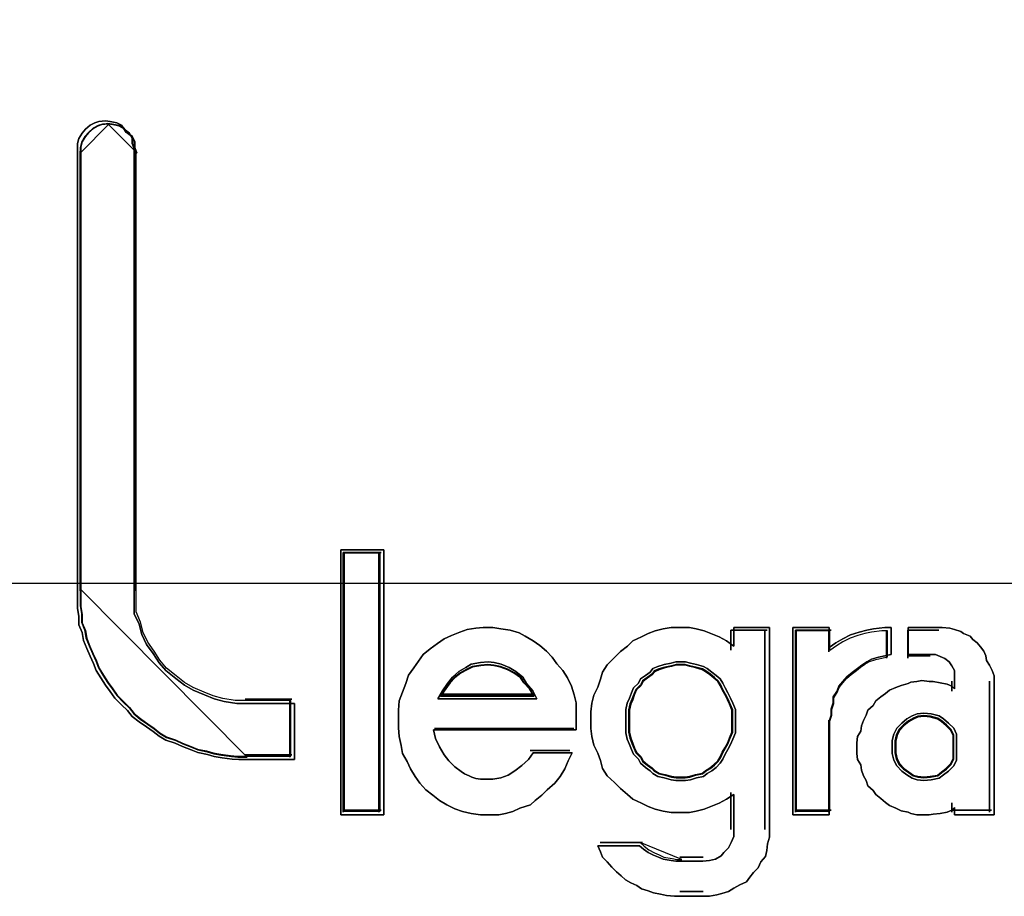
# Model space of a CAD drawing. Extents: x -635870 to -372006, y -44437 to 104716.
# Tile 67 of 246: x -618038 to -617949, y -31592 to -31513. Entities that reach past the tile are written whole.
import ezdxf

# ---------------------------------------------------------------- set-up
doc = ezdxf.new("R2010")
doc.units = 0
doc.header["$MEASUREMENT"] = 0
doc.layers.get('0').update_dxf_attribs({"color": 252})
doc.layers.add('30', color=7, linetype='Continuous')
doc.layers.add('45', color=8, linetype='Continuous')

# ---------------------------------------------------------------- blocks, each defined once
blk = doc.blocks.new('*U1011')
at = {"layer": '30', "color": 7}
blk.add_lwpolyline([(51.981526, -142.47767), (396.088727, -142.47767), (396.088727, -178.455247), (51.981526, -178.455247), (51.981526, -142.47767)], close=True, dxfattribs=at)
blk.add_lwpolyline([(51.981526, -142.47767), (396.088727, -142.47767), (396.088727, -178.455247), (51.981526, -178.455247), (51.981526, -142.47767)], dxfattribs=at)
blk = doc.blocks.new('*A1018')
at = {"layer": '45', "color": 7}
for points in [[(207.453318, -174.353347), (207.501691, -174.38882), (207.525878, -174.436117), (207.525878, -174.483415), (207.544018, -174.530712), (207.544018, -178.527347), (207.544018, -178.627854), (207.544018, -178.728361), (207.586344, -178.822956), (207.610531, -178.917551), (207.652857, -179.006233), (207.713324, -179.089004), (207.767744, -179.171775), (207.82821, -179.242721), (207.91891, -179.313667), (207.997517, -179.372789), (208.076123, -179.420086), (208.178916, -179.461471), (208.263569, -179.496944), (208.354269, -179.520593), (208.469156, -179.53833), (208.571949, -179.53833), (208.989168, -179.53833), (208.989168, -180.046777), (208.571949, -180.046777), (208.487296, -180.046777), (208.426829, -180.040865), (208.336129, -180.029041), (208.263569, -180.017216), (208.203103, -179.99948), (208.11845, -179.981743), (208.057983, -179.958095), (207.979377, -179.928534), (207.912864, -179.898973), (207.82821, -179.869412), (207.767744, -179.833939), (207.713324, -179.792554), (207.652857, -179.751168), (207.586344, -179.703871), (207.525878, -179.656573), (207.483551, -179.603364), (207.429131, -179.550154), (207.368665, -179.491032), (207.326338, -179.43191), (207.284011, -179.372789), (207.241685, -179.307755), (207.199358, -179.242721), (207.175172, -179.177687), (207.144938, -179.112653), (207.114705, -179.041707), (207.084472, -178.97076), (207.072379, -178.899814), (207.042145, -178.828868), (207.042145, -178.75201), (207.030052, -178.681063), (207.030052, -178.604205), (207.030052, -178.527347), (207.030052, -174.530712), (207.030052, -174.483415), (207.042145, -174.436117), (207.072379, -174.38882), (207.102612, -174.353347), (207.144938, -174.317874), (207.187265, -174.294225), (207.223545, -174.282401), (207.284011, -174.276489), (207.326338, -174.282401), (207.386805, -174.294225), (207.429131, -174.317874), (207.453318, -174.353347)], [(207.834102, -179.219799), (207.775599, -179.149634), (207.722946, -179.067775), (207.664443, -178.985917), (207.623491, -178.898211), (207.60009, -178.804658), (207.559138, -178.711105), (207.559138, -178.611705), (207.559138, -178.512304), (207.559138, -174.55969), (207.541587, -174.512913), (207.541587, -174.466137), (207.518186, -174.41936), (207.471384, -174.384278), (207.447983, -174.349196), (207.407031, -174.325807), (207.348528, -174.314113), (207.307576, -174.308266), (207.249073, -174.314113), (207.213972, -174.325807), (207.17302, -174.349196), (207.132068, -174.384278), (207.102816, -174.41936), (207.073565, -174.466137), (207.061864, -174.512913), (207.061864, -174.55969), (207.061864, -178.512304), (207.061864, -178.588316), (207.061864, -178.664328), (207.073565, -178.734493), (207.073565, -178.810505), (207.102816, -178.880669), (207.114517, -178.950834), (207.143768, -179.020999), (207.17302, -179.091164), (207.202271, -179.155481), (207.225672, -179.219799), (207.266624, -179.284117), (207.307576, -179.348434), (207.348528, -179.406905), (207.38948, -179.465376), (207.447983, -179.523846), (207.500636, -179.57647), (207.541587, -179.629094), (207.60009, -179.67587), (207.664443, -179.722647), (207.722946, -179.763576), (207.775599, -179.804505), (207.834102, -179.839588), (207.916006, -179.868823), (207.980359, -179.898058), (208.056412, -179.927294), (208.114915, -179.950682), (208.196819, -179.968223), (208.255322, -179.985764), (208.325525, -179.997458), (208.413279, -180.009153), (208.471782, -180.015), (208.553686, -180.015), (208.957356, -180.015), (208.957356, -179.512152), (208.553686, -179.512152), (208.454231, -179.512152), (208.343076, -179.494611), (208.255322, -179.471223), (208.173418, -179.43614), (208.073963, -179.395211), (207.997909, -179.348434), (207.921856, -179.289964), (207.834102, -179.219799)], [(209.795083, -178.150712), (209.795083, -180.544627), (209.408032, -180.544627), (209.408032, -178.150712), (209.795083, -178.150712)], [(209.795083, -180.544627), (209.795083, -178.150712), (209.408032, -178.150712), (209.408032, -180.544627), (209.795083, -180.544627)], [(209.795083, -178.150712), (209.408032, -178.150712), (209.408032, -180.544627), (209.795083, -180.544627), (209.795083, -178.150712)], [(209.795083, -180.544627), (209.795083, -178.150712), (209.408032, -178.150712), (209.408032, -180.544627), (209.795083, -180.544627)], [(209.42924, -178.174545), (209.42924, -180.520794), (209.42924, -178.174545)], [(209.42924, -178.174545), (209.771224, -178.174545), (209.42924, -178.174545)], [(209.763271, -180.512849), (209.763271, -178.182489), (209.439844, -178.182489), (209.439844, -180.512849), (209.763271, -180.512849)], [(209.763271, -178.182489), (209.439844, -178.182489), (209.439844, -180.512849), (209.763271, -180.512849), (209.763271, -178.182489)], [(209.763271, -180.512849), (209.763271, -178.182489), (209.439844, -178.182489), (209.439844, -180.512849), (209.763271, -180.512849)], [(209.752667, -178.174545), (209.752667, -180.520794), (209.752667, -178.174545)], [(210.852606, -178.864642), (210.9378, -178.876816), (211.01691, -178.901163), (211.071678, -178.931598), (211.144702, -178.974206), (211.205555, -179.016814), (211.266408, -179.065509), (211.315091, -179.120292), (211.357688, -179.181161), (211.412456, -179.24203), (211.455054, -179.308986), (211.491566, -179.382028), (211.515907, -179.461158), (211.534163, -179.534201), (211.534163, -179.613331), (211.534163, -179.698547), (211.534163, -179.777677), (210.244072, -179.777677), (210.262328, -179.856807), (210.29884, -179.92985), (210.341438, -180.002893), (210.384035, -180.057675), (210.438803, -180.112457), (210.493571, -180.155065), (210.523998, -180.173326), (210.566595, -180.191587), (210.590936, -180.20376), (210.627448, -180.215934), (210.670046, -180.222021), (210.712643, -180.222021), (210.736984, -180.222021), (210.779582, -180.222021), (210.852606, -180.209847), (210.919544, -180.1855), (210.980398, -180.148978), (211.041251, -180.100283), (211.102104, -180.045501), (211.144702, -179.984632), (211.497651, -179.984632), (211.461139, -180.057675), (211.430712, -180.130717), (211.388115, -180.197673), (211.339432, -180.258542), (211.272494, -180.319411), (211.223811, -180.368107), (211.162958, -180.416802), (211.12036, -180.453323), (211.022995, -180.483758), (210.962142, -180.514192), (210.895203, -180.532453), (210.83435, -180.544627), (210.736984, -180.544627), (210.670046, -180.544627), (210.584851, -180.532453), (210.505742, -180.514192), (210.438803, -180.489845), (210.365779, -180.453323), (210.29884, -180.416802), (210.237987, -180.368107), (210.177134, -180.319411), (210.122366, -180.258542), (210.079768, -180.197673), (210.037171, -180.130717), (210.006744, -180.063762), (209.964147, -179.990719), (209.951976, -179.917676), (209.93372, -179.838546), (209.927635, -179.759416), (209.927635, -179.680287), (209.927635, -179.601157), (209.93372, -179.51594), (209.964147, -179.436811), (209.994574, -179.357681), (210.018915, -179.284638), (210.067598, -179.217682), (210.110195, -179.156813), (210.152792, -179.095944), (210.213646, -179.047249), (210.280584, -178.998554), (210.341438, -178.955945), (210.408376, -178.925511), (210.4814, -178.895076), (210.548339, -178.870729), (210.627448, -178.858555), (210.694387, -178.852468), (210.779582, -178.852468), (210.852606, -178.864642)], [(210.852606, -178.864642), (210.779582, -178.852468), (210.694387, -178.852468), (210.627448, -178.858555), (210.548339, -178.870729), (210.4814, -178.895076), (210.408376, -178.925511), (210.341438, -178.955945), (210.280584, -178.998554), (210.213646, -179.047249), (210.152792, -179.095944), (210.110195, -179.156813), (210.067598, -179.217682), (210.018915, -179.284638), (209.994574, -179.357681), (209.964147, -179.436811), (209.93372, -179.51594), (209.927635, -179.601157), (209.927635, -179.680287), (209.927635, -179.759416), (209.93372, -179.838546), (209.951976, -179.917676), (209.964147, -179.990719), (210.006744, -180.063762), (210.037171, -180.130717), (210.079768, -180.197673), (210.122366, -180.258542), (210.177134, -180.319411), (210.237987, -180.368107), (210.29884, -180.416802), (210.365779, -180.453323), (210.438803, -180.489845), (210.505742, -180.514192), (210.584851, -180.532453), (210.670046, -180.544627), (210.736984, -180.544627), (210.83435, -180.544627), (210.895203, -180.532453), (210.962142, -180.514192), (211.022995, -180.483758), (211.12036, -180.453323), (211.162958, -180.416802), (211.223811, -180.368107), (211.272494, -180.319411), (211.339432, -180.258542), (211.388115, -180.197673), (211.430712, -180.130717), (211.461139, -180.057675), (211.497651, -179.984632), (211.144702, -179.984632), (211.102104, -180.045501), (211.041251, -180.100283), (210.980398, -180.148978), (210.919544, -180.1855), (210.852606, -180.209847), (210.779582, -180.222021), (210.736984, -180.222021), (210.712643, -180.222021), (210.670046, -180.222021), (210.627448, -180.215934), (210.590936, -180.20376), (210.566595, -180.191587), (210.523998, -180.173326), (210.493571, -180.155065), (210.438803, -180.112457), (210.384035, -180.057675), (210.341438, -180.002893), (210.29884, -179.92985), (210.262328, -179.856807), (210.244072, -179.777677), (211.534163, -179.777677), (211.534163, -179.698547), (211.534163, -179.613331), (211.534163, -179.534201), (211.515907, -179.461158), (211.491566, -179.382028), (211.455054, -179.308986), (211.412456, -179.24203), (211.357688, -179.181161), (211.315091, -179.120292), (211.266408, -179.065509), (211.205555, -179.016814), (211.144702, -178.974206), (211.071678, -178.931598), (211.01691, -178.901163), (210.9378, -178.876816), (210.852606, -178.864642)], [(210.694387, -178.852468), (210.627448, -178.858555), (210.548339, -178.870729), (210.4814, -178.895076), (210.408376, -178.925511), (210.341438, -178.955945), (210.280584, -178.998554), (210.213646, -179.047249), (210.152792, -179.095944), (210.110195, -179.156813), (210.067598, -179.217682), (210.018915, -179.284638), (209.994574, -179.357681), (209.964147, -179.436811), (209.93372, -179.51594), (209.927635, -179.601157), (209.927635, -179.680287), (209.927635, -179.759416), (209.93372, -179.838546), (209.951976, -179.917676), (209.964147, -179.990719), (210.006744, -180.063762), (210.037171, -180.130717), (210.079768, -180.197673), (210.122366, -180.258542), (210.177134, -180.319411), (210.237987, -180.368107), (210.29884, -180.416802), (210.365779, -180.453323), (210.438803, -180.489845), (210.505742, -180.514192), (210.584851, -180.532453), (210.670046, -180.544627), (210.736984, -180.544627), (210.83435, -180.544627), (210.895203, -180.532453), (210.962142, -180.514192), (211.022995, -180.483758), (211.12036, -180.453323), (211.162958, -180.416802), (211.223811, -180.368107), (211.272494, -180.319411), (211.339432, -180.258542), (211.388115, -180.197673), (211.430712, -180.130717), (211.461139, -180.057675), (211.497651, -179.984632), (211.144702, -179.984632), (211.102104, -180.045501), (211.041251, -180.100283), (210.980398, -180.148978), (210.919544, -180.1855), (210.852606, -180.209847), (210.779582, -180.222021), (210.736984, -180.222021), (210.712643, -180.222021), (210.670046, -180.222021), (210.627448, -180.215934), (210.590936, -180.20376), (210.566595, -180.191587), (210.523998, -180.173326), (210.493571, -180.155065), (210.438803, -180.112457), (210.384035, -180.057675), (210.341438, -180.002893), (210.29884, -179.92985), (210.262328, -179.856807), (210.244072, -179.777677), (211.534163, -179.777677), (211.534163, -179.698547), (211.534163, -179.613331), (211.534163, -179.534201), (211.515907, -179.461158), (211.491566, -179.382028), (211.455054, -179.308986), (211.412456, -179.24203), (211.357688, -179.181161), (211.315091, -179.120292), (211.266408, -179.065509), (211.205555, -179.016814), (211.144702, -178.974206), (211.071678, -178.931598), (211.01691, -178.901163), (210.9378, -178.876816), (210.852606, -178.864642), (210.779582, -178.852468), (210.694387, -178.852468)], [(210.384035, -180.057675), (210.341438, -180.002893), (210.29884, -179.92985), (210.262328, -179.856807), (210.244072, -179.777677), (211.534163, -179.777677), (211.534163, -179.698547), (211.534163, -179.613331), (211.534163, -179.534201), (211.515907, -179.461158), (211.491566, -179.382028), (211.455054, -179.308986), (211.412456, -179.24203), (211.357688, -179.181161), (211.315091, -179.120292), (211.266408, -179.065509), (211.205555, -179.016814), (211.144702, -178.974206), (211.071678, -178.931598), (211.01691, -178.901163), (210.9378, -178.876816), (210.852606, -178.864642), (210.779582, -178.852468), (210.694387, -178.852468), (210.627448, -178.858555), (210.548339, -178.870729), (210.4814, -178.895076), (210.408376, -178.925511), (210.341438, -178.955945), (210.280584, -178.998554), (210.213646, -179.047249), (210.152792, -179.095944), (210.110195, -179.156813), (210.067598, -179.217682), (210.018915, -179.284638), (209.994574, -179.357681), (209.964147, -179.436811), (209.93372, -179.51594), (209.927635, -179.601157), (209.927635, -179.680287), (209.927635, -179.759416), (209.93372, -179.838546), (209.951976, -179.917676), (209.964147, -179.990719), (210.006744, -180.063762), (210.037171, -180.130717), (210.079768, -180.197673), (210.122366, -180.258542), (210.177134, -180.319411), (210.237987, -180.368107), (210.29884, -180.416802), (210.365779, -180.453323), (210.438803, -180.489845), (210.505742, -180.514192), (210.584851, -180.532453), (210.670046, -180.544627), (210.736984, -180.544627), (210.83435, -180.544627), (210.895203, -180.532453), (210.962142, -180.514192), (211.022995, -180.483758), (211.12036, -180.453323), (211.162958, -180.416802), (211.223811, -180.368107), (211.272494, -180.319411), (211.339432, -180.258542), (211.388115, -180.197673), (211.430712, -180.130717), (211.461139, -180.057675), (211.497651, -179.984632), (211.144702, -179.984632), (211.102104, -180.045501), (211.041251, -180.100283), (210.980398, -180.148978), (210.919544, -180.1855), (210.852606, -180.209847), (210.779582, -180.222021), (210.736984, -180.222021), (210.712643, -180.222021), (210.670046, -180.222021), (210.627448, -180.215934), (210.590936, -180.20376), (210.566595, -180.191587), (210.523998, -180.173326), (210.493571, -180.155065), (210.438803, -180.112457), (210.384035, -180.057675)], [(212.183717, -180.8841), (212.232376, -180.908143), (212.274953, -180.926175), (212.317529, -180.944207), (212.390518, -180.956229), (212.433095, -180.962239), (212.475671, -180.962239), (212.67639, -180.962239), (212.737214, -180.956229), (212.791955, -180.944207), (212.840614, -180.914153), (212.864944, -180.8841), (212.90752, -180.842024), (212.93185, -180.793938), (212.956179, -180.739842), (212.956179, -180.685745), (212.956179, -180.361165), (212.889273, -180.40324), (212.822367, -180.439304), (212.749378, -180.469358), (212.688555, -180.493401), (212.615566, -180.511433), (212.554742, -180.523455), (212.475671, -180.523455), (212.390518, -180.523455), (212.317529, -180.511433), (212.244541, -180.493401), (212.183717, -180.469358), (212.122893, -180.439304), (212.043822, -180.40324), (211.995163, -180.361165), (211.93434, -180.307068), (211.879598, -180.252971), (211.812692, -180.192864), (211.770115, -180.126746), (211.751868, -180.054617), (211.727539, -179.988499), (211.691045, -179.91637), (211.672797, -179.83823), (211.666715, -179.766101), (211.666715, -179.687961), (211.666715, -179.615832), (211.672797, -179.537693), (211.691045, -179.465564), (211.727539, -179.393435), (211.751868, -179.321306), (211.770115, -179.255188), (211.812692, -179.18907), (211.879598, -179.122951), (211.93434, -179.068855), (211.995163, -179.020769), (212.043822, -178.972683), (212.122893, -178.936618), (212.183717, -178.906565), (212.244541, -178.882522), (212.317529, -178.864489), (212.390518, -178.852468), (212.475671, -178.852468), (212.554742, -178.852468), (212.615566, -178.864489), (212.688555, -178.882522), (212.749378, -178.906565), (212.822367, -178.936618), (212.889273, -178.972683), (212.956179, -179.020769), (212.956179, -178.852468), (213.278545, -178.852468), (213.278545, -180.685745), (213.278545, -180.745852), (213.260298, -180.80596), (213.254216, -180.866067), (213.242051, -180.920164), (213.199474, -180.96825), (213.175145, -181.022347), (213.132568, -181.064422), (213.102156, -181.106497), (213.071744, -181.148572), (213.010921, -181.178626), (212.956179, -181.20868), (212.90752, -181.238734), (212.846696, -181.256766), (212.80412, -181.268787), (212.737214, -181.280809), (212.67639, -181.280809), (212.475671, -181.280809), (212.42093, -181.280809), (212.347941, -181.274798), (212.2932, -181.262777), (212.232376, -181.250755), (212.183717, -181.232723), (212.122893, -181.214691), (212.080317, -181.184637), (212.025575, -181.160594), (211.976916, -181.13054), (211.940422, -181.094476), (211.897845, -181.058411), (211.855269, -181.016336), (211.812692, -180.96825), (211.770115, -180.926175), (211.751868, -180.878089), (211.727539, -180.823992), (212.104646, -180.823992), (212.141141, -180.854046), (212.183717, -180.8841)], [(213.278545, -180.685745), (213.278545, -178.852468), (212.956179, -178.852468), (212.956179, -179.020769), (212.889273, -178.972683), (212.822367, -178.936618), (212.749378, -178.906565), (212.688555, -178.882522), (212.615566, -178.864489), (212.554742, -178.852468), (212.475671, -178.852468), (212.390518, -178.852468), (212.317529, -178.864489), (212.244541, -178.882522), (212.183717, -178.906565), (212.122893, -178.936618), (212.043822, -178.972683), (211.995163, -179.020769), (211.93434, -179.068855), (211.879598, -179.122951), (211.812692, -179.18907), (211.770115, -179.255188), (211.751868, -179.321306), (211.727539, -179.393435), (211.691045, -179.465564), (211.672797, -179.537693), (211.666715, -179.615832), (211.666715, -179.687961), (211.666715, -179.766101), (211.672797, -179.83823), (211.691045, -179.91637), (211.727539, -179.988499), (211.751868, -180.054617), (211.770115, -180.126746), (211.812692, -180.192864), (211.879598, -180.252971), (211.93434, -180.307068), (211.995163, -180.361165), (212.043822, -180.40324), (212.122893, -180.439304), (212.183717, -180.469358), (212.244541, -180.493401), (212.317529, -180.511433), (212.390518, -180.523455), (212.475671, -180.523455), (212.554742, -180.523455), (212.615566, -180.511433), (212.688555, -180.493401), (212.749378, -180.469358), (212.822367, -180.439304), (212.889273, -180.40324), (212.956179, -180.361165), (212.956179, -180.685745), (212.956179, -180.739842), (212.93185, -180.793938), (212.90752, -180.842024), (212.864944, -180.8841), (212.840614, -180.914153), (212.791955, -180.944207), (212.737214, -180.956229), (212.67639, -180.962239), (212.475671, -180.962239), (212.433095, -180.962239), (212.390518, -180.956229), (212.317529, -180.944207), (212.274953, -180.926175), (212.232376, -180.908143), (212.183717, -180.8841), (212.141141, -180.854046), (212.104646, -180.823992), (211.727539, -180.823992), (211.751868, -180.878089), (211.770115, -180.926175), (211.812692, -180.96825), (211.855269, -181.016336), (211.897845, -181.058411), (211.940422, -181.094476), (211.976916, -181.13054), (212.025575, -181.160594), (212.080317, -181.184637), (212.122893, -181.214691), (212.183717, -181.232723), (212.232376, -181.250755), (212.2932, -181.262777), (212.347941, -181.274798), (212.42093, -181.280809), (212.475671, -181.280809), (212.67639, -181.280809), (212.737214, -181.280809), (212.80412, -181.268787), (212.846696, -181.256766), (212.90752, -181.238734), (212.956179, -181.20868), (213.010921, -181.178626), (213.071744, -181.148572), (213.102156, -181.106497), (213.132568, -181.064422), (213.175145, -181.022347), (213.199474, -180.96825), (213.242051, -180.920164), (213.254216, -180.866067), (213.260298, -180.80596), (213.278545, -180.745852), (213.278545, -180.685745)], [(212.928608, -178.876301), (212.928608, -179.059023), (212.928608, -178.876301)], [(212.928608, -178.876301), (213.257337, -178.876301), (212.928608, -178.876301)], [(213.236129, -178.876301), (213.236129, -180.677034), (213.236129, -178.876301)], [(213.487977, -178.852468), (213.815502, -178.852468), (213.815502, -179.035075), (213.878488, -178.992467), (213.941474, -178.955945), (214.010758, -178.919424), (214.086341, -178.895076), (214.155625, -178.876816), (214.21861, -178.864642), (214.319387, -178.852468), (214.376074, -178.852468), (214.376074, -179.095944), (214.319387, -179.108118), (214.2627, -179.120292), (214.199715, -179.138552), (214.155625, -179.1629), (214.111535, -179.193334), (214.073743, -179.223769), (214.023355, -179.26029), (213.979265, -179.296812), (213.941474, -179.33942), (213.903682, -179.382028), (213.884787, -179.430724), (213.853294, -179.479419), (213.853294, -179.534201), (213.834398, -179.588983), (213.834398, -179.643765), (213.815502, -179.698547), (213.815502, -180.544627), (213.487977, -180.544627), (213.487977, -178.852468)], [(214.073743, -179.223769), (214.111535, -179.193334), (214.155625, -179.1629), (214.199715, -179.138552), (214.2627, -179.120292), (214.319387, -179.108118), (214.376074, -179.095944), (214.376074, -178.852468), (214.319387, -178.852468), (214.21861, -178.864642), (214.155625, -178.876816), (214.086341, -178.895076), (214.010758, -178.919424), (213.941474, -178.955945), (213.878488, -178.992467), (213.815502, -179.035075), (213.815502, -178.852468), (213.487977, -178.852468), (213.487977, -180.544627), (213.815502, -180.544627), (213.815502, -179.698547), (213.834398, -179.643765), (213.834398, -179.588983), (213.853294, -179.534201), (213.853294, -179.479419), (213.884787, -179.430724), (213.903682, -179.382028), (213.941474, -179.33942), (213.979265, -179.296812), (214.023355, -179.26029), (214.073743, -179.223769)], [(213.511836, -178.876301), (213.511836, -180.520794), (213.511836, -178.876301)], [(213.511836, -178.876301), (213.835263, -178.876301), (213.511836, -178.876301)], [(214.063591, -179.241601), (214.098674, -179.21231), (214.139606, -179.183018), (214.180537, -179.159585), (214.23901, -179.14201), (214.291636, -179.130294), (214.344262, -179.118577), (214.344262, -178.884246), (214.291636, -178.884246), (214.198079, -178.895962), (214.139606, -178.907679), (214.075285, -178.925254), (214.005117, -178.948687), (213.940797, -178.983836), (213.882324, -179.018986), (213.82385, -179.059994), (213.82385, -178.884246), (213.51979, -178.884246), (213.51979, -180.512849), (213.82385, -180.512849), (213.82385, -179.698547), (213.841392, -179.645823), (213.841392, -179.593098), (213.858934, -179.540374), (213.858934, -179.487649), (213.888171, -179.440783), (213.905713, -179.393916), (213.940797, -179.352908), (213.975881, -179.3119), (214.016812, -179.276751), (214.063591, -179.241601)], [(213.814055, -178.876301), (213.814055, -179.072263), (213.814055, -178.876301)], [(215.306588, -179.333333), (215.306588, -180.544627), (214.94858, -180.544627), (214.94858, -180.477671), (214.923889, -180.502019), (214.880681, -180.520279), (214.818956, -180.532453), (214.75723, -180.53854), (214.720195, -180.544627), (214.652297, -180.544627), (214.609089, -180.544627), (214.553536, -180.532453), (214.528845, -180.520279), (214.46712, -180.508105), (214.417739, -180.483758), (214.362186, -180.45941), (214.325151, -180.435063), (214.281943, -180.398541), (214.238735, -180.36202), (214.214045, -180.325498), (214.164664, -180.28289), (214.152319, -180.234195), (214.127629, -180.191587), (214.109111, -180.142891), (214.102938, -180.094196), (214.072076, -180.045501), (214.065903, -179.990719), (214.065903, -179.942024), (214.065903, -179.893328), (214.072076, -179.838546), (214.102938, -179.789851), (214.109111, -179.741156), (214.127629, -179.69246), (214.152319, -179.643765), (214.164664, -179.601157), (214.214045, -179.558549), (214.238735, -179.51594), (214.281943, -179.479419), (214.325151, -179.448984), (214.362186, -179.41855), (214.417739, -179.394202), (214.46712, -179.375942), (214.528845, -179.357681), (214.553536, -179.345507), (214.609089, -179.33942), (214.652297, -179.333333), (214.720195, -179.33942), (214.75723, -179.33942), (214.818956, -179.351594), (214.880681, -179.363768), (214.923889, -179.382028), (214.94858, -179.406376), (214.94858, -179.333333), (214.94858, -179.290725), (214.94858, -179.24203), (214.923889, -179.199421), (214.899199, -179.1629), (214.862164, -179.132465), (214.818956, -179.114205), (214.775748, -179.095944), (214.720195, -179.095944), (214.528845, -179.095944), (214.528845, -178.852468), (214.806611, -178.852468), (214.837473, -178.852468), (214.905372, -178.858555), (214.94858, -178.870729), (215.004133, -178.888989), (215.028823, -178.90725), (215.090549, -178.931598), (215.115239, -178.962032), (215.152274, -178.992467), (215.183137, -179.028988), (215.214, -179.065509), (215.232517, -179.108118), (215.23869, -179.150726), (215.26338, -179.193334), (215.288071, -179.24203), (215.306588, -179.290725), (215.306588, -179.333333)], [(215.115239, -178.962032), (215.090549, -178.931598), (215.028823, -178.90725), (215.004133, -178.888989), (214.94858, -178.870729), (214.905372, -178.858555), (214.837473, -178.852468), (214.806611, -178.852468), (214.528845, -178.852468), (214.528845, -179.095944), (214.720195, -179.095944), (214.775748, -179.095944), (214.818956, -179.114205), (214.862164, -179.132465), (214.899199, -179.1629), (214.923889, -179.199421), (214.94858, -179.24203), (214.94858, -179.290725), (214.94858, -179.333333), (214.94858, -179.406376), (214.923889, -179.382028), (214.880681, -179.363768), (214.818956, -179.351594), (214.75723, -179.33942), (214.720195, -179.33942), (214.652297, -179.333333), (214.609089, -179.33942), (214.553536, -179.345507), (214.528845, -179.357681), (214.46712, -179.375942), (214.417739, -179.394202), (214.362186, -179.41855), (214.325151, -179.448984), (214.281943, -179.479419), (214.238735, -179.51594), (214.214045, -179.558549), (214.164664, -179.601157), (214.152319, -179.643765), (214.127629, -179.69246), (214.109111, -179.741156), (214.102938, -179.789851), (214.072076, -179.838546), (214.065903, -179.893328), (214.065903, -179.942024), (214.065903, -179.990719), (214.072076, -180.045501), (214.102938, -180.094196), (214.109111, -180.142891), (214.127629, -180.191587), (214.152319, -180.234195), (214.164664, -180.28289), (214.214045, -180.325498), (214.238735, -180.36202), (214.281943, -180.398541), (214.325151, -180.435063), (214.362186, -180.45941), (214.417739, -180.483758), (214.46712, -180.508105), (214.528845, -180.520279), (214.553536, -180.532453), (214.609089, -180.544627), (214.652297, -180.544627), (214.720195, -180.544627), (214.75723, -180.53854), (214.818956, -180.532453), (214.880681, -180.520279), (214.923889, -180.502019), (214.94858, -180.477671), (214.94858, -180.544627), (215.306588, -180.544627), (215.306588, -179.333333), (215.306588, -179.290725), (215.288071, -179.24203), (215.26338, -179.193334), (215.23869, -179.150726), (215.232517, -179.108118), (215.214, -179.065509), (215.183137, -179.028988), (215.152274, -178.992467), (215.115239, -178.962032)], [(214.333658, -178.876301), (214.333658, -179.130522), (214.333658, -178.876301)], [(214.527183, -178.876301), (214.527183, -179.130522), (214.527183, -178.876301)], [(214.808193, -178.876301), (214.527183, -178.876301), (214.808193, -178.876301)], [(214.527183, -179.109337), (214.728662, -179.109337), (214.527183, -179.109337)], [(211.178924, -179.498613), (211.141063, -179.425502), (211.084271, -179.359701), (211.05272, -179.301212), (210.989618, -179.250034), (210.926516, -179.213478), (210.857103, -179.184233), (210.794001, -179.169611), (210.737209, -179.1623), (210.667797, -179.169611), (210.585764, -179.184233), (210.535282, -179.213478), (210.47218, -179.250034), (210.415388, -179.301212), (210.371217, -179.359701), (210.327045, -179.425502), (210.282874, -179.498613), (211.178924, -179.498613)], [(210.737209, -179.1623), (210.794001, -179.169611), (210.857103, -179.184233), (210.926516, -179.213478), (210.989618, -179.250034), (211.05272, -179.301212), (211.084271, -179.359701), (211.141063, -179.425502), (211.178924, -179.498613), (210.282874, -179.498613), (210.327045, -179.425502), (210.371217, -179.359701), (210.415388, -179.301212), (210.47218, -179.250034), (210.535282, -179.213478), (210.585764, -179.184233), (210.667797, -179.169611), (210.737209, -179.1623)], [(210.737209, -179.1623), (210.794001, -179.169611), (210.857103, -179.184233), (210.926516, -179.213478), (210.989618, -179.250034), (211.05272, -179.301212), (211.084271, -179.359701), (211.141063, -179.425502), (211.178924, -179.498613), (210.282874, -179.498613), (210.327045, -179.425502), (210.371217, -179.359701), (210.415388, -179.301212), (210.47218, -179.250034), (210.535282, -179.213478), (210.585764, -179.184233), (210.667797, -179.169611), (210.737209, -179.1623)], [(211.178924, -179.498613), (210.282874, -179.498613), (210.327045, -179.425502), (210.371217, -179.359701), (210.415388, -179.301212), (210.47218, -179.250034), (210.535282, -179.213478), (210.585764, -179.184233), (210.667797, -179.169611), (210.737209, -179.1623), (210.794001, -179.169611), (210.857103, -179.184233), (210.926516, -179.213478), (210.989618, -179.250034), (211.05272, -179.301212), (211.084271, -179.359701), (211.141063, -179.425502), (211.178924, -179.498613)], [(211.155065, -179.47478), (211.11922, -179.412031), (211.065452, -179.355556), (211.035582, -179.305357), (210.97584, -179.261432), (210.916098, -179.230058), (210.850382, -179.204958), (210.790641, -179.192408), (210.736873, -179.186133), (210.671157, -179.192408), (210.593493, -179.204958), (210.5457, -179.230058), (210.485958, -179.261432), (210.432191, -179.305357), (210.390372, -179.355556), (210.348552, -179.412031), (210.306733, -179.47478), (211.155065, -179.47478)], [(211.147112, -179.466835), (211.111939, -179.40754), (211.05918, -179.354175), (211.029869, -179.306738), (210.971247, -179.265232), (210.912626, -179.235584), (210.848142, -179.211866), (210.789521, -179.200007), (210.736761, -179.194077), (210.672278, -179.200007), (210.59607, -179.211866), (210.549172, -179.235584), (210.490551, -179.265232), (210.437792, -179.306738), (210.396756, -179.354175), (210.355721, -179.40754), (210.314686, -179.466835), (211.147112, -179.466835)], [(212.971025, -179.698547), (212.971025, -179.642428), (212.971025, -179.592545), (212.945991, -179.536426), (212.927216, -179.492778), (212.902182, -179.442894), (212.877148, -179.399246), (212.858373, -179.355598), (212.833339, -179.318186), (212.795788, -179.287009), (212.758237, -179.255831), (212.714428, -179.224654), (212.683136, -179.205948), (212.620551, -179.187242), (212.564225, -179.174771), (212.520416, -179.1623), (212.476607, -179.1623), (212.432797, -179.1623), (212.388988, -179.174771), (212.326404, -179.187242), (212.270077, -179.205948), (212.226268, -179.224654), (212.201234, -179.255831), (212.157425, -179.287009), (212.113616, -179.318186), (212.094841, -179.355598), (212.051031, -179.399246), (212.032256, -179.442894), (212.013481, -179.492778), (211.994705, -179.536426), (211.982188, -179.592545), (211.982188, -179.642428), (211.982188, -179.698547), (211.982188, -179.754666), (211.982188, -179.80455), (211.994705, -179.860669), (212.013481, -179.910552), (212.032256, -179.9542), (212.051031, -179.997848), (212.094841, -180.041496), (212.113616, -180.078909), (212.157425, -180.116322), (212.201234, -180.147499), (212.226268, -180.172441), (212.270077, -180.197382), (212.326404, -180.209853), (212.388988, -180.22856), (212.432797, -180.234795), (212.476607, -180.234795), (212.520416, -180.234795), (212.564225, -180.22856), (212.620551, -180.209853), (212.683136, -180.197382), (212.714428, -180.172441), (212.758237, -180.147499), (212.795788, -180.116322), (212.833339, -180.078909), (212.858373, -180.041496), (212.877148, -179.997848), (212.902182, -179.9542), (212.927216, -179.910552), (212.945991, -179.860669), (212.971025, -179.80455), (212.971025, -179.754666), (212.971025, -179.698547)], [(212.476607, -179.1623), (212.520416, -179.1623), (212.564225, -179.174771), (212.620551, -179.187242), (212.683136, -179.205948), (212.714428, -179.224654), (212.758237, -179.255831), (212.795788, -179.287009), (212.833339, -179.318186), (212.858373, -179.355598), (212.877148, -179.399246), (212.902182, -179.442894), (212.927216, -179.492778), (212.945991, -179.536426), (212.971025, -179.592545), (212.971025, -179.642428), (212.971025, -179.698547), (212.971025, -179.754666), (212.971025, -179.80455), (212.945991, -179.860669), (212.927216, -179.910552), (212.902182, -179.9542), (212.877148, -179.997848), (212.858373, -180.041496), (212.833339, -180.078909), (212.795788, -180.116322), (212.758237, -180.147499), (212.714428, -180.172441), (212.683136, -180.197382), (212.620551, -180.209853), (212.564225, -180.22856), (212.520416, -180.234795), (212.476607, -180.234795), (212.432797, -180.234795), (212.388988, -180.22856), (212.326404, -180.209853), (212.270077, -180.197382), (212.226268, -180.172441), (212.201234, -180.147499), (212.157425, -180.116322), (212.113616, -180.078909), (212.094841, -180.041496), (212.051031, -179.997848), (212.032256, -179.9542), (212.013481, -179.910552), (211.994705, -179.860669), (211.982188, -179.80455), (211.982188, -179.754666), (211.982188, -179.698547), (211.982188, -179.642428), (211.982188, -179.592545), (211.994705, -179.536426), (212.013481, -179.492778), (212.032256, -179.442894), (212.051031, -179.399246), (212.094841, -179.355598), (212.113616, -179.318186), (212.157425, -179.287009), (212.201234, -179.255831), (212.226268, -179.224654), (212.270077, -179.205948), (212.326404, -179.187242), (212.388988, -179.174771), (212.432797, -179.1623), (212.476607, -179.1623)], [(212.945991, -179.536426), (212.971025, -179.592545), (212.971025, -179.642428), (212.971025, -179.698547), (212.971025, -179.754666), (212.971025, -179.80455), (212.945991, -179.860669), (212.927216, -179.910552), (212.902182, -179.9542), (212.877148, -179.997848), (212.858373, -180.041496), (212.833339, -180.078909), (212.795788, -180.116322), (212.758237, -180.147499), (212.714428, -180.172441), (212.683136, -180.197382), (212.620551, -180.209853), (212.564225, -180.22856), (212.520416, -180.234795), (212.476607, -180.234795), (212.432797, -180.234795), (212.388988, -180.22856), (212.326404, -180.209853), (212.270077, -180.197382), (212.226268, -180.172441), (212.201234, -180.147499), (212.157425, -180.116322), (212.113616, -180.078909), (212.094841, -180.041496), (212.051031, -179.997848), (212.032256, -179.9542), (212.013481, -179.910552), (211.994705, -179.860669), (211.982188, -179.80455), (211.982188, -179.754666), (211.982188, -179.698547), (211.982188, -179.642428), (211.982188, -179.592545), (211.994705, -179.536426), (212.013481, -179.492778), (212.032256, -179.442894), (212.051031, -179.399246), (212.094841, -179.355598), (212.113616, -179.318186), (212.157425, -179.287009), (212.201234, -179.255831), (212.226268, -179.224654), (212.270077, -179.205948), (212.326404, -179.187242), (212.388988, -179.174771), (212.432797, -179.1623), (212.476607, -179.1623), (212.520416, -179.1623), (212.564225, -179.174771), (212.620551, -179.187242), (212.683136, -179.205948), (212.714428, -179.224654), (212.758237, -179.255831), (212.795788, -179.287009), (212.833339, -179.318186), (212.858373, -179.355598), (212.877148, -179.399246), (212.902182, -179.442894), (212.927216, -179.492778), (212.945991, -179.536426)], [(212.476607, -180.210962), (212.518302, -180.210962), (212.559997, -180.205003), (212.613605, -180.187129), (212.673169, -180.175212), (212.702952, -180.151379), (212.744647, -180.127545), (212.780385, -180.097754), (212.816124, -180.062004), (212.83995, -180.026254), (212.857819, -179.984546), (212.881645, -179.942838), (212.905471, -179.90113), (212.92334, -179.853463), (212.947166, -179.799839), (212.947166, -179.752172), (212.947166, -179.698547), (212.947166, -179.644923), (212.947166, -179.597256), (212.92334, -179.543631), (212.905471, -179.501923), (212.881645, -179.454257), (212.857819, -179.412549), (212.83995, -179.370841), (212.816124, -179.335091), (212.780385, -179.305299), (212.744647, -179.275508), (212.702952, -179.245716), (212.673169, -179.227841), (212.613605, -179.209966), (212.559997, -179.19805), (212.518302, -179.186133), (212.476607, -179.186133), (212.434912, -179.186133), (212.393216, -179.19805), (212.333652, -179.209966), (212.280044, -179.227841), (212.238349, -179.245716), (212.214523, -179.275508), (212.172828, -179.305299), (212.131133, -179.335091), (212.113264, -179.370841), (212.071569, -179.412549), (212.053699, -179.454257), (212.03583, -179.501923), (212.017961, -179.543631), (212.006048, -179.597256), (212.006048, -179.644923), (212.006048, -179.698547), (212.006048, -179.752172), (212.006048, -179.799839), (212.017961, -179.853463), (212.03583, -179.90113), (212.053699, -179.942838), (212.071569, -179.984546), (212.113264, -180.026254), (212.131133, -180.062004), (212.172828, -180.097754), (212.214523, -180.127545), (212.238349, -180.151379), (212.280044, -180.175212), (212.333652, -180.187129), (212.393216, -180.205003), (212.434912, -180.210962), (212.476607, -180.210962)], [(212.939213, -179.698547), (212.939213, -179.645754), (212.939213, -179.598827), (212.915789, -179.546033), (212.898222, -179.504972), (212.874799, -179.458044), (212.851376, -179.416983), (212.833809, -179.375921), (212.810386, -179.340726), (212.775251, -179.311396), (212.740116, -179.282066), (212.699126, -179.252737), (212.669847, -179.235139), (212.611289, -179.217541), (212.558587, -179.205809), (212.517597, -179.194077), (212.476607, -179.194077), (212.435616, -179.194077), (212.394626, -179.205809), (212.336068, -179.217541), (212.283366, -179.235139), (212.242376, -179.252737), (212.218953, -179.282066), (212.177962, -179.311396), (212.136972, -179.340726), (212.119405, -179.375921), (212.078414, -179.416983), (212.060847, -179.458044), (212.04328, -179.504972), (212.025712, -179.546033), (212.014001, -179.598827), (212.014001, -179.645754), (212.014001, -179.698547), (212.014001, -179.751341), (212.014001, -179.798268), (212.025712, -179.851062), (212.04328, -179.897989), (212.060847, -179.939051), (212.078414, -179.980112), (212.119405, -180.021174), (212.136972, -180.056369), (212.177962, -180.091565), (212.218953, -180.120894), (212.242376, -180.144358), (212.283366, -180.167822), (212.336068, -180.179554), (212.394626, -180.197151), (212.435616, -180.203017), (212.476607, -180.203017), (212.517597, -180.203017), (212.558587, -180.197151), (212.611289, -180.179554), (212.669847, -180.167822), (212.699126, -180.144358), (212.740116, -180.120894), (212.775251, -180.091565), (212.810386, -180.056369), (212.833809, -180.021174), (212.851376, -179.980112), (212.874799, -179.939051), (212.898222, -179.897989), (212.915789, -179.851062), (212.939213, -179.798268), (212.939213, -179.751341), (212.939213, -179.698547)], [(214.924839, -179.337077), (214.924839, -179.427113), (214.924839, -179.337077)], [(215.264172, -179.337077), (215.264172, -180.520794), (215.264172, -179.337077)], [(210.306733, -179.456243), (211.155065, -179.456243), (210.306733, -179.456243)], [(214.967256, -179.933534), (214.967256, -179.874591), (214.967256, -179.815649), (214.940866, -179.763256), (214.894683, -179.717412), (214.848501, -179.678117), (214.808916, -179.65192), (214.736344, -179.632273), (214.67037, -179.625724), (214.610992, -179.632273), (214.56481, -179.65192), (214.518628, -179.678117), (214.472446, -179.717412), (214.426263, -179.763256), (214.399873, -179.815649), (214.386679, -179.874591), (214.386679, -179.933534), (214.386679, -179.992476), (214.399873, -180.051419), (214.426263, -180.103812), (214.472446, -180.149656), (214.518628, -180.182402), (214.56481, -180.215148), (214.610992, -180.228246), (214.67037, -180.234795), (214.736344, -180.228246), (214.808916, -180.215148), (214.848501, -180.182402), (214.894683, -180.149656), (214.940866, -180.103812), (214.967256, -180.051419), (214.967256, -179.992476), (214.967256, -179.933534)], [(214.67037, -179.625724), (214.736344, -179.632273), (214.808916, -179.65192), (214.848501, -179.678117), (214.894683, -179.717412), (214.940866, -179.763256), (214.967256, -179.815649), (214.967256, -179.874591), (214.967256, -179.933534), (214.967256, -179.992476), (214.967256, -180.051419), (214.940866, -180.103812), (214.894683, -180.149656), (214.848501, -180.182402), (214.808916, -180.215148), (214.736344, -180.228246), (214.67037, -180.234795), (214.610992, -180.228246), (214.56481, -180.215148), (214.518628, -180.182402), (214.472446, -180.149656), (214.426263, -180.103812), (214.399873, -180.051419), (214.386679, -179.992476), (214.386679, -179.933534), (214.386679, -179.874591), (214.399873, -179.815649), (214.426263, -179.763256), (214.472446, -179.717412), (214.518628, -179.678117), (214.56481, -179.65192), (214.610992, -179.632273), (214.67037, -179.625724)], [(214.967256, -179.815649), (214.967256, -179.874591), (214.967256, -179.933534), (214.967256, -179.992476), (214.967256, -180.051419), (214.940866, -180.103812), (214.894683, -180.149656), (214.848501, -180.182402), (214.808916, -180.215148), (214.736344, -180.228246), (214.67037, -180.234795), (214.610992, -180.228246), (214.56481, -180.215148), (214.518628, -180.182402), (214.472446, -180.149656), (214.426263, -180.103812), (214.399873, -180.051419), (214.386679, -179.992476), (214.386679, -179.933534), (214.386679, -179.874591), (214.399873, -179.815649), (214.426263, -179.763256), (214.472446, -179.717412), (214.518628, -179.678117), (214.56481, -179.65192), (214.610992, -179.632273), (214.67037, -179.625724), (214.736344, -179.632273), (214.808916, -179.65192), (214.848501, -179.678117), (214.894683, -179.717412), (214.940866, -179.763256), (214.967256, -179.815649)], [(213.814055, -179.689279), (213.814055, -180.520794), (213.814055, -179.689279)], [(214.943396, -179.931968), (214.943396, -179.877382), (214.943396, -179.822796), (214.919175, -179.774276), (214.876789, -179.73182), (214.834402, -179.695429), (214.798071, -179.671169), (214.731464, -179.652974), (214.670912, -179.646909), (214.616415, -179.652974), (214.574029, -179.671169), (214.531642, -179.695429), (214.489256, -179.73182), (214.446869, -179.774276), (214.422648, -179.822796), (214.410538, -179.877382), (214.410538, -179.931968), (214.410538, -179.986554), (214.422648, -180.041139), (214.446869, -180.08966), (214.489256, -180.132116), (214.531642, -180.162441), (214.574029, -180.192766), (214.616415, -180.204897), (214.670912, -180.210962), (214.731464, -180.204897), (214.798071, -180.192766), (214.834402, -180.162441), (214.876789, -180.132116), (214.919175, -180.08966), (214.943396, -180.041139), (214.943396, -179.986554), (214.943396, -179.931968)], [(214.935443, -179.933192), (214.935443, -179.8804), (214.935443, -179.827608), (214.911945, -179.780682), (214.870824, -179.739622), (214.829703, -179.704427), (214.794456, -179.680964), (214.729837, -179.663367), (214.671093, -179.657501), (214.618222, -179.663367), (214.577101, -179.680964), (214.53598, -179.704427), (214.494859, -179.739622), (214.453738, -179.780682), (214.43024, -179.827608), (214.418491, -179.8804), (214.418491, -179.933192), (214.418491, -179.985984), (214.43024, -180.038776), (214.453738, -180.085702), (214.494859, -180.126762), (214.53598, -180.156091), (214.577101, -180.18542), (214.618222, -180.197152), (214.671093, -180.203017), (214.729837, -180.197152), (214.794456, -180.18542), (214.829703, -180.156091), (214.870824, -180.126762), (214.911945, -180.085702), (214.935443, -180.038776), (214.935443, -179.985984), (214.935443, -179.933192)], [(210.253712, -179.766075), (211.510304, -179.766075), (210.253712, -179.766075)], [(211.11795, -179.964685), (211.47584, -179.964685), (211.11795, -179.964685)], [(212.928608, -180.343369), (212.928608, -180.677034), (212.928608, -180.343369)], [(214.924839, -180.436053), (214.924839, -180.520794), (214.924839, -180.436053)], [(209.42924, -180.502257), (209.771224, -180.502257), (209.42924, -180.502257)], [(213.511836, -180.502257), (213.835263, -180.502257), (213.511836, -180.502257)], [(214.924839, -180.502257), (215.282729, -180.502257), (214.924839, -180.502257)], [(211.748897, -180.793552), (212.130646, -180.793552), (211.748897, -180.793552)], [(212.109438, -180.793552), (212.146466, -180.826941), (212.189665, -180.860331), (212.239035, -180.887042), (212.282234, -180.907076), (212.325432, -180.92711), (212.399488, -180.940466), (212.442686, -180.947144), (212.485885, -180.947144), (212.109438, -180.793552)], [(212.467328, -180.928607), (212.679411, -180.928607), (212.467328, -180.928607)], [(212.679411, -181.238439), (212.467328, -181.238439), (212.679411, -181.238439)]]:
    blk.add_lwpolyline(points, close=True, dxfattribs=at)
at = {"layer": '45', "color": 1}
for points in [[(207.82821, -179.242721), (207.767744, -179.171775), (207.713324, -179.089004), (207.652857, -179.006233), (207.610531, -178.917551), (207.586344, -178.822956), (207.544018, -178.728361), (207.544018, -178.627854), (207.544018, -178.527347), (207.544018, -174.530712), (207.525878, -174.483415), (207.525878, -174.436117), (207.501691, -174.38882), (207.453318, -174.353347), (207.429131, -174.317874), (207.386805, -174.294225), (207.326338, -174.282401), (207.284011, -174.276489), (207.223545, -174.282401), (207.187265, -174.294225), (207.144938, -174.317874), (207.102612, -174.353347), (207.072379, -174.38882), (207.042145, -174.436117), (207.030052, -174.483415), (207.030052, -174.530712), (207.030052, -178.527347), (207.030052, -178.604205), (207.030052, -178.681063), (207.042145, -178.75201), (207.042145, -178.828868), (207.072379, -178.899814), (207.084472, -178.97076), (207.114705, -179.041707), (207.144938, -179.112653), (207.175172, -179.177687), (207.199358, -179.242721), (207.241685, -179.307755), (207.284011, -179.372789), (207.326338, -179.43191), (207.368665, -179.491032), (207.429131, -179.550154), (207.483551, -179.603364), (207.525878, -179.656573), (207.586344, -179.703871), (207.652857, -179.751168), (207.713324, -179.792554), (207.767744, -179.833939), (207.82821, -179.869412), (207.912864, -179.898973), (207.979377, -179.928534), (208.057983, -179.958095), (208.11845, -179.981743), (208.203103, -179.99948), (208.263569, -180.017216), (208.336129, -180.029041), (208.426829, -180.040865), (208.487296, -180.046777), (208.571949, -180.046777), (208.989168, -180.046777), (208.989168, -179.53833), (208.571949, -179.53833), (208.469156, -179.53833), (208.354269, -179.520593), (208.263569, -179.496944), (208.178916, -179.461471), (208.076123, -179.420086), (207.997517, -179.372789), (207.91891, -179.313667), (207.82821, -179.242721)], [(207.319015, -174.300322), (207.255895, -174.306603), (207.218023, -174.319167), (207.173839, -174.344293), (207.129655, -174.381983), (207.098095, -174.419673), (207.066535, -174.469926), (207.053911, -174.520179), (207.053911, -174.570432), (207.319015, -174.300322)], [(207.570863, -174.570432), (207.551998, -174.520179), (207.551998, -174.469926), (207.526844, -174.419673), (207.476536, -174.381983), (207.451382, -174.344293), (207.407362, -174.319167), (207.344477, -174.306603), (207.300458, -174.300322), (207.570863, -174.570432)], [(207.053911, -174.551895), (207.053911, -178.521451), (207.053911, -174.551895)], [(207.549655, -174.551895), (207.549655, -178.521451), (207.549655, -174.551895)], [(209.795083, -178.150712), (209.408032, -178.150712), (209.408032, -180.544627), (209.795083, -180.544627), (209.795083, -178.150712)], [(209.763271, -178.182489), (209.439844, -178.182489), (209.439844, -180.512849), (209.763271, -180.512849), (209.763271, -178.182489)], [(207.053911, -178.502914), (207.053911, -178.579803), (207.053911, -178.656691), (207.065742, -178.727665), (207.065742, -178.804554), (207.095319, -178.875528), (207.10715, -178.946502), (207.136728, -179.017477), (207.166305, -179.088451), (207.195882, -179.15351), (207.219544, -179.21857), (207.260952, -179.28363), (207.30236, -179.348689), (207.343768, -179.407835), (207.385177, -179.46698), (207.444331, -179.526125), (207.49757, -179.579356), (207.538978, -179.632586), (207.598133, -179.679902), (207.663203, -179.727218), (207.722357, -179.76862), (207.775596, -179.810022), (207.834751, -179.845509), (207.917567, -179.875081), (207.982637, -179.904654), (208.059538, -179.934226), (208.118692, -179.957884), (208.201509, -179.975628), (208.260663, -179.993371), (208.331649, -180.005201), (208.42038, -180.01703), (208.479535, -180.022944), (208.562351, -180.022944), (207.053911, -178.502914)], [(211.534163, -179.777677), (211.534163, -179.698547), (211.534163, -179.613331), (211.534163, -179.534201), (211.515907, -179.461158), (211.491566, -179.382028), (211.455054, -179.308986), (211.412456, -179.24203), (211.357688, -179.181161), (211.315091, -179.120292), (211.266408, -179.065509), (211.205555, -179.016814), (211.144702, -178.974206), (211.071678, -178.931598), (211.01691, -178.901163), (210.9378, -178.876816), (210.852606, -178.864642), (210.779582, -178.852468), (210.694387, -178.852468), (210.627448, -178.858555), (210.548339, -178.870729), (210.4814, -178.895076), (210.408376, -178.925511), (210.341438, -178.955945), (210.280584, -178.998554), (210.213646, -179.047249), (210.152792, -179.095944), (210.110195, -179.156813), (210.067598, -179.217682), (210.018915, -179.284638), (209.994574, -179.357681), (209.964147, -179.436811), (209.93372, -179.51594), (209.927635, -179.601157), (209.927635, -179.680287), (209.927635, -179.759416), (209.93372, -179.838546), (209.951976, -179.917676), (209.964147, -179.990719), (210.006744, -180.063762), (210.037171, -180.130717), (210.079768, -180.197673), (210.122366, -180.258542), (210.177134, -180.319411), (210.237987, -180.368107), (210.29884, -180.416802), (210.365779, -180.453323), (210.438803, -180.489845), (210.505742, -180.514192), (210.584851, -180.532453), (210.670046, -180.544627), (210.736984, -180.544627), (210.83435, -180.544627), (210.895203, -180.532453), (210.962142, -180.514192), (211.022995, -180.483758), (211.12036, -180.453323), (211.162958, -180.416802), (211.223811, -180.368107), (211.272494, -180.319411), (211.339432, -180.258542), (211.388115, -180.197673), (211.430712, -180.130717), (211.461139, -180.057675), (211.497651, -179.984632), (211.144702, -179.984632), (211.102104, -180.045501), (211.041251, -180.100283), (210.980398, -180.148978), (210.919544, -180.1855), (210.852606, -180.209847), (210.779582, -180.222021), (210.736984, -180.222021), (210.712643, -180.222021), (210.670046, -180.222021), (210.627448, -180.215934), (210.590936, -180.20376), (210.566595, -180.191587), (210.523998, -180.173326), (210.493571, -180.155065), (210.438803, -180.112457), (210.384035, -180.057675), (210.341438, -180.002893), (210.29884, -179.92985), (210.262328, -179.856807), (210.244072, -179.777677), (211.534163, -179.777677)], [(211.178924, -179.498613), (210.282874, -179.498613), (210.327045, -179.425502), (210.371217, -179.359701), (210.415388, -179.301212), (210.47218, -179.250034), (210.535282, -179.213478), (210.585764, -179.184233), (210.667797, -179.169611), (210.737209, -179.1623), (210.794001, -179.169611), (210.857103, -179.184233), (210.926516, -179.213478), (210.989618, -179.250034), (211.05272, -179.301212), (211.084271, -179.359701), (211.141063, -179.425502), (211.178924, -179.498613)], [(212.476607, -179.1623), (212.520416, -179.1623), (212.564225, -179.174771), (212.620551, -179.187242), (212.683136, -179.205948), (212.714428, -179.224654), (212.758237, -179.255831), (212.795788, -179.287009), (212.833339, -179.318186), (212.858373, -179.355598), (212.877148, -179.399246), (212.902182, -179.442894), (212.927216, -179.492778), (212.945991, -179.536426), (212.971025, -179.592545), (212.971025, -179.642428), (212.971025, -179.698547), (212.971025, -179.754666), (212.971025, -179.80455), (212.945991, -179.860669), (212.927216, -179.910552), (212.902182, -179.9542), (212.877148, -179.997848), (212.858373, -180.041496), (212.833339, -180.078909), (212.795788, -180.116322), (212.758237, -180.147499), (212.714428, -180.172441), (212.683136, -180.197382), (212.620551, -180.209853), (212.564225, -180.22856), (212.520416, -180.234795), (212.476607, -180.234795), (212.432797, -180.234795), (212.388988, -180.22856), (212.326404, -180.209853), (212.270077, -180.197382), (212.226268, -180.172441), (212.201234, -180.147499), (212.157425, -180.116322), (212.113616, -180.078909), (212.094841, -180.041496), (212.051031, -179.997848), (212.032256, -179.9542), (212.013481, -179.910552), (211.994705, -179.860669), (211.982188, -179.80455), (211.982188, -179.754666), (211.982188, -179.698547), (211.982188, -179.642428), (211.982188, -179.592545), (211.994705, -179.536426), (212.013481, -179.492778), (212.032256, -179.442894), (212.051031, -179.399246), (212.094841, -179.355598), (212.113616, -179.318186), (212.157425, -179.287009), (212.201234, -179.255831), (212.226268, -179.224654), (212.270077, -179.205948), (212.326404, -179.187242), (212.388988, -179.174771), (212.432797, -179.1623), (212.476607, -179.1623)], [(208.543794, -179.501261), (208.965309, -179.501261), (208.543794, -179.501261)], [(208.946751, -179.501261), (208.946751, -180.022944), (208.946751, -179.501261)], [(214.67037, -179.625724), (214.736344, -179.632273), (214.808916, -179.65192), (214.848501, -179.678117), (214.894683, -179.717412), (214.940866, -179.763256), (214.967256, -179.815649), (214.967256, -179.874591), (214.967256, -179.933534), (214.967256, -179.992476), (214.967256, -180.051419), (214.940866, -180.103812), (214.894683, -180.149656), (214.848501, -180.182402), (214.808916, -180.215148), (214.736344, -180.228246), (214.67037, -180.234795), (214.610992, -180.228246), (214.56481, -180.215148), (214.518628, -180.182402), (214.472446, -180.149656), (214.426263, -180.103812), (214.399873, -180.051419), (214.386679, -179.992476), (214.386679, -179.933534), (214.386679, -179.874591), (214.399873, -179.815649), (214.426263, -179.763256), (214.472446, -179.717412), (214.518628, -179.678117), (214.56481, -179.65192), (214.610992, -179.632273), (214.67037, -179.625724)], [(208.543794, -180.004407), (208.965309, -180.004407), (208.543794, -180.004407)]]:
    blk.add_lwpolyline(points, close=True, dxfattribs=at)

msp = doc.modelspace()

# ---------------------------------------------------------------- block references
at = {"xscale": 10, "yscale": 10, "zscale": 10}
for name in ['*U1011', '*A1018']:
    msp.add_blockref(name, (-620103.086, -29779.655), dxfattribs=at)

doc.saveas('drawing.dxf')
